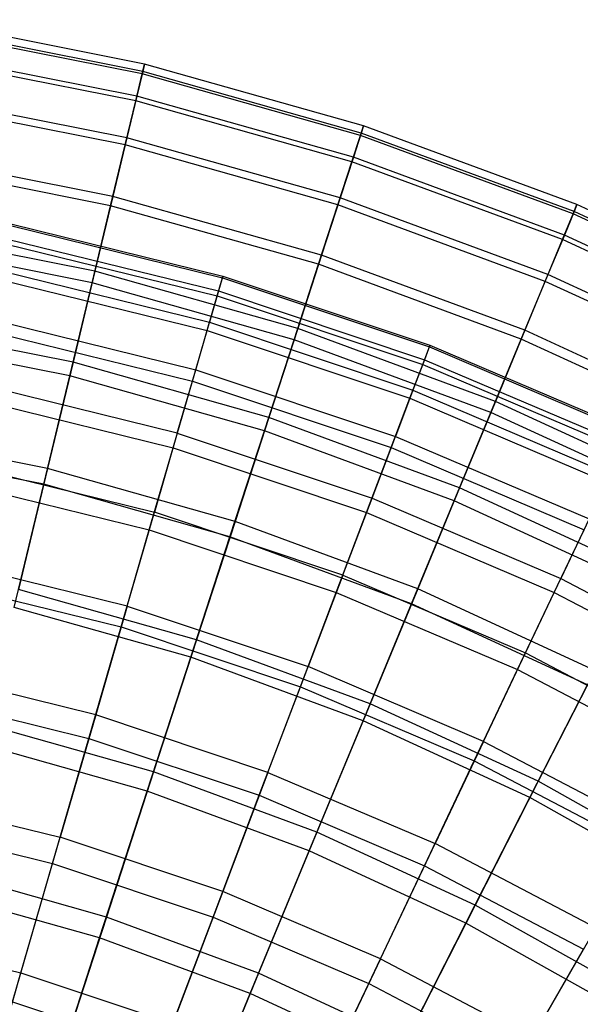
# Model space of a CAD drawing. Extents: x 0.02 to 4.75, y -2.35 to 2.37.
# Tile 127 of 131: x 2.84 to 3.29, y 1.54 to 2.34. Entities that reach past the tile are written whole.
import ezdxf

# ---------------------------------------------------------------- set-up
doc = ezdxf.new("R2010")
doc.units = 0
doc.header["$MEASUREMENT"] = 0
doc.layers.get('0').update_dxf_attribs({"color": 13, "linetype": 'CONTINUOUS'})

# ---------------------------------------------------------------- blocks, each defined once
blk = doc.blocks.new('CTLS_SNOW_BALL_ZWIS_PM_STL')
at = {"color": 0}
for p, q in [((2.93732, 2.30635, 2.84146), (2.7554, 2.34253, 2.84146)), ((2.93732, 2.30635, 2.84146), (2.7554, 2.34253, 2.84146)), ((2.9354, 2.29835, 2.6568), (2.75412, 2.33441, 2.6568)), ((2.9354, 2.29835, 2.6568), (2.75412, 2.33441, 2.6568)), ((2.93586, 2.30028, 3.0262), (2.75443, 2.33637, 3.0262)), ((2.93586, 2.30028, 3.0262), (2.75443, 2.33637, 3.0262)), ((2.93104, 2.28019, 3.20989), (2.7512, 2.31596, 3.20989)), ((2.93104, 2.28019, 3.20989), (2.7512, 2.31596, 3.20989)), ((2.93011, 2.27633, 2.47335), (2.75058, 2.31205, 2.47335)), ((2.93011, 2.27633, 2.47335), (2.75058, 2.31205, 2.47335)), ((2.9354, 2.29835, 2.6568), (2.93732, 2.30635, 2.84146)), ((2.9354, 2.29835, 2.6568), (2.93732, 2.30635, 2.84146)), ((2.93732, 2.30635, 2.84146), (2.93586, 2.30028, 3.0262)), ((2.93732, 2.30635, 2.84146), (2.93586, 2.30028, 3.0262)), ((3.11583, 2.256, 2.84146), (2.93732, 2.30635, 2.84146)), ((3.11583, 2.256, 2.84146), (2.93732, 2.30635, 2.84146)), ((2.93011, 2.27633, 2.47335), (2.9354, 2.29835, 2.6568)), ((2.93011, 2.27633, 2.47335), (2.9354, 2.29835, 2.6568)), ((2.93586, 2.30028, 3.0262), (2.93104, 2.28019, 3.20989)), ((2.93586, 2.30028, 3.0262), (2.93104, 2.28019, 3.20989)), ((3.11329, 2.24818, 2.6568), (2.9354, 2.29835, 2.6568)), ((3.11329, 2.24818, 2.6568), (2.9354, 2.29835, 2.6568)), ((3.1139, 2.25007, 3.0262), (2.93586, 2.30028, 3.0262)), ((3.1139, 2.25007, 3.0262), (2.93586, 2.30028, 3.0262)), ((2.92287, 2.24619, 3.3914), (2.74573, 2.28143, 3.3914)), ((2.92287, 2.24619, 3.3914), (2.74573, 2.28143, 3.3914)), ((2.92149, 2.24044, 2.29223), (2.7448, 2.27559, 2.29223)), ((2.92149, 2.24044, 2.29223), (2.7448, 2.27559, 2.29223)), ((2.92149, 2.24044, 2.29223), (2.93011, 2.27633, 2.47335)), ((2.92149, 2.24044, 2.29223), (2.93011, 2.27633, 2.47335)), ((2.93104, 2.28019, 3.20989), (2.92287, 2.24619, 3.3914)), ((2.93104, 2.28019, 3.20989), (2.92287, 2.24619, 3.3914)), ((3.10629, 2.22665, 2.47335), (2.93011, 2.27633, 2.47335)), ((3.10629, 2.22665, 2.47335), (2.93011, 2.27633, 2.47335)), ((3.10752, 2.23041, 3.20989), (2.93104, 2.28019, 3.20989)), ((3.10752, 2.23041, 3.20989), (2.93104, 2.28019, 3.20989)), ((3.10629, 2.22665, 2.47335), (3.11329, 2.24818, 2.6568)), ((3.10629, 2.22665, 2.47335), (3.11329, 2.24818, 2.6568)), ((3.1139, 2.25007, 3.0262), (3.10752, 2.23041, 3.20989)), ((3.1139, 2.25007, 3.0262), (3.10752, 2.23041, 3.20989)), ((3.11329, 2.24818, 2.6568), (3.11583, 2.256, 2.84146)), ((3.11329, 2.24818, 2.6568), (3.11583, 2.256, 2.84146)), ((3.2867, 2.1842, 2.6568), (3.11329, 2.24818, 2.6568)), ((3.2867, 2.1842, 2.6568), (3.11329, 2.24818, 2.6568)), ((3.11583, 2.256, 2.84146), (3.1139, 2.25007, 3.0262)), ((3.11583, 2.256, 2.84146), (3.1139, 2.25007, 3.0262)), ((3.28746, 2.18604, 3.0262), (3.1139, 2.25007, 3.0262)), ((3.28746, 2.18604, 3.0262), (3.1139, 2.25007, 3.0262)), ((3.28984, 2.1918, 2.84146), (3.11583, 2.256, 2.84146)), ((3.28984, 2.1918, 2.84146), (3.11583, 2.256, 2.84146)), ((2.9096, 2.19088, 2.11455), (2.92149, 2.24044, 2.29223)), ((2.9096, 2.19088, 2.11455), (2.92149, 2.24044, 2.29223)), ((2.92287, 2.24619, 3.3914), (2.91142, 2.19849, 3.56962)), ((2.92287, 2.24619, 3.3914), (2.91142, 2.19849, 3.56962)), ((3.09489, 2.19154, 2.29223), (2.92149, 2.24044, 2.29223)), ((3.09489, 2.19154, 2.29223), (2.92149, 2.24044, 2.29223)), ((3.09671, 2.19716, 3.3914), (2.92287, 2.24619, 3.3914)), ((3.09671, 2.19716, 3.3914), (2.92287, 2.24619, 3.3914)), ((2.91142, 2.19849, 3.56962), (2.73805, 2.23298, 3.56962)), ((2.91142, 2.19849, 3.56962), (2.73805, 2.23298, 3.56962)), ((2.9096, 2.19088, 2.11455), (2.73683, 2.22525, 2.11455)), ((2.9096, 2.19088, 2.11455), (2.73683, 2.22525, 2.11455)), ((3.09489, 2.19154, 2.29223), (3.10629, 2.22665, 2.47335)), ((3.09489, 2.19154, 2.29223), (3.10629, 2.22665, 2.47335)), ((3.10752, 2.23041, 3.20989), (3.09671, 2.19716, 3.3914)), ((3.10752, 2.23041, 3.20989), (3.09671, 2.19716, 3.3914)), ((3.27803, 2.16329, 2.47335), (3.10629, 2.22665, 2.47335)), ((3.27803, 2.16329, 2.47335), (3.10629, 2.22665, 2.47335)), ((3.27955, 2.16695, 3.20989), (3.10752, 2.23041, 3.20989)), ((3.27955, 2.16695, 3.20989), (3.10752, 2.23041, 3.20989)), ((2.91142, 2.19849, 3.56962), (2.89676, 2.1374, 3.74345)), ((2.91142, 2.19849, 3.56962), (2.89676, 2.1374, 3.74345)), ((3.08156, 2.15051, 3.56962), (2.91142, 2.19849, 3.56962)), ((3.08156, 2.15051, 3.56962), (2.91142, 2.19849, 3.56962)), ((3.09671, 2.19716, 3.3914), (3.08156, 2.15051, 3.56962)), ((3.09671, 2.19716, 3.3914), (3.08156, 2.15051, 3.56962)), ((3.26617, 2.13465, 3.3914), (3.09671, 2.19716, 3.3914)), ((3.26617, 2.13465, 3.3914), (3.09671, 2.19716, 3.3914)), ((2.89449, 2.12797, 1.9414), (2.9096, 2.19088, 2.11455)), ((2.89449, 2.12797, 1.9414), (2.9096, 2.19088, 2.11455)), ((3.07914, 2.14307, 2.11455), (2.9096, 2.19088, 2.11455)), ((3.07914, 2.14307, 2.11455), (2.9096, 2.19088, 2.11455)), ((3.07914, 2.14307, 2.11455), (3.09489, 2.19154, 2.29223)), ((3.07914, 2.14307, 2.11455), (3.09489, 2.19154, 2.29223)), ((3.26391, 2.12918, 2.29223), (3.09489, 2.19154, 2.29223)), ((3.26391, 2.12918, 2.29223), (3.09489, 2.19154, 2.29223)), ((3.27803, 2.16329, 2.47335), (3.2867, 2.1842, 2.6568)), ((3.27803, 2.16329, 2.47335), (3.2867, 2.1842, 2.6568)), ((3.28746, 2.18604, 3.0262), (3.27955, 2.16695, 3.20989)), ((3.28746, 2.18604, 3.0262), (3.27955, 2.16695, 3.20989)), ((3.2867, 2.1842, 2.6568), (3.28984, 2.1918, 2.84146)), ((3.2867, 2.1842, 2.6568), (3.28984, 2.1918, 2.84146)), ((3.45455, 2.10682, 2.6568), (3.2867, 2.1842, 2.6568)), ((3.45455, 2.10682, 2.6568), (3.2867, 2.1842, 2.6568)), ((3.28984, 2.1918, 2.84146), (3.28746, 2.18604, 3.0262)), ((3.28984, 2.1918, 2.84146), (3.28746, 2.18604, 3.0262)), ((3.45545, 2.10859, 3.0262), (3.28746, 2.18604, 3.0262)), ((3.45545, 2.10859, 3.0262), (3.28746, 2.18604, 3.0262)), ((3.45828, 2.11415, 2.84146), (3.28984, 2.1918, 2.84146)), ((3.45828, 2.11415, 2.84146), (3.28984, 2.1918, 2.84146)), ((2.82819, 2.17602, 2.92363), (3.00109, 2.1334, 2.92363)), ((2.82819, 2.17602, 2.92363), (3.00109, 2.1334, 2.92363)), ((2.89676, 2.1374, 3.74345), (2.72822, 2.17092, 3.74345)), ((2.89676, 2.1374, 3.74345), (2.72822, 2.17092, 3.74345)), ((2.82791, 2.17464, 2.74317), (3.0007, 2.13205, 2.74317)), ((2.82791, 2.17464, 2.74317), (3.0007, 2.13205, 2.74317)), ((2.89449, 2.12797, 1.9414), (2.72671, 2.16135, 1.9414)), ((2.89449, 2.12797, 1.9414), (2.72671, 2.16135, 1.9414)), ((2.82567, 2.16367, 3.10366), (2.99759, 2.1213, 3.10366)), ((2.82567, 2.16367, 3.10366), (2.99759, 2.1213, 3.10366)), ((3.26391, 2.12918, 2.29223), (3.27803, 2.16329, 2.47335)), ((3.26391, 2.12918, 2.29223), (3.27803, 2.16329, 2.47335)), ((3.27955, 2.16695, 3.20989), (3.26617, 2.13465, 3.3914)), ((3.27955, 2.16695, 3.20989), (3.26617, 2.13465, 3.3914)), ((3.44427, 2.08665, 2.47335), (3.27803, 2.16329, 2.47335)), ((3.44427, 2.08665, 2.47335), (3.27803, 2.16329, 2.47335)), ((3.44607, 2.09018, 3.20989), (3.27955, 2.16695, 3.20989)), ((3.44607, 2.09018, 3.20989), (3.27955, 2.16695, 3.20989)), ((2.82482, 2.15953, 2.56336), (2.99641, 2.11724, 2.56336)), ((2.82482, 2.15953, 2.56336), (2.99641, 2.11724, 2.56336)), ((3.08156, 2.15051, 3.56962), (3.06214, 2.09075, 3.74345)), ((3.08156, 2.15051, 3.56962), (3.06214, 2.09075, 3.74345)), ((3.2474, 2.08933, 3.56962), (3.08156, 2.15051, 3.56962)), ((3.2474, 2.08933, 3.56962), (3.08156, 2.15051, 3.56962)), ((2.82036, 2.13767, 3.28217), (2.9902, 2.0958, 3.28217)), ((2.82036, 2.13767, 3.28217), (2.9902, 2.0958, 3.28217)), ((2.89676, 2.1374, 3.74345), (2.87896, 2.06327, 3.91185)), ((2.89676, 2.1374, 3.74345), (2.87896, 2.06327, 3.91185)), ((3.06214, 2.09075, 3.74345), (2.89676, 2.1374, 3.74345)), ((3.06214, 2.09075, 3.74345), (2.89676, 2.1374, 3.74345)), ((3.05914, 2.08154, 1.9414), (3.07914, 2.14307, 2.11455)), ((3.05914, 2.08154, 1.9414), (3.07914, 2.14307, 2.11455)), ((3.2444, 2.0821, 2.11455), (3.07914, 2.14307, 2.11455)), ((3.2444, 2.0821, 2.11455), (3.07914, 2.14307, 2.11455)), ((2.81896, 2.1308, 2.38528), (2.98825, 2.08907, 2.38528)), ((2.81896, 2.1308, 2.38528), (2.98825, 2.08907, 2.38528)), ((2.87628, 2.05209, 1.77383), (2.89449, 2.12797, 1.9414)), ((2.87628, 2.05209, 1.77383), (2.89449, 2.12797, 1.9414)), ((3.05914, 2.08154, 1.9414), (2.89449, 2.12797, 1.9414)), ((3.05914, 2.08154, 1.9414), (2.89449, 2.12797, 1.9414)), ((2.99641, 2.11724, 2.56336), (3.0007, 2.13205, 2.74317)), ((2.99641, 2.11724, 2.56336), (3.0007, 2.13205, 2.74317)), ((3.00109, 2.1334, 2.92363), (2.99759, 2.1213, 3.10366)), ((3.00109, 2.1334, 2.92363), (2.99759, 2.1213, 3.10366)), ((3.0007, 2.13205, 2.74317), (3.00109, 2.1334, 2.92363)), ((3.0007, 2.13205, 2.74317), (3.00109, 2.1334, 2.92363)), ((3.0007, 2.13205, 2.74317), (3.16951, 2.07569, 2.74317)), ((3.0007, 2.13205, 2.74317), (3.16951, 2.07569, 2.74317)), ((3.00109, 2.1334, 2.92363), (3.17001, 2.07701, 2.92363)), ((3.00109, 2.1334, 2.92363), (3.17001, 2.07701, 2.92363)), ((3.2444, 2.0821, 2.11455), (3.26391, 2.12918, 2.29223)), ((3.2444, 2.0821, 2.11455), (3.26391, 2.12918, 2.29223)), ((3.26617, 2.13465, 3.3914), (3.2474, 2.08933, 3.56962)), ((3.26617, 2.13465, 3.3914), (3.2474, 2.08933, 3.56962)), ((3.42751, 2.05376, 2.29223), (3.26391, 2.12918, 2.29223)), ((3.42751, 2.05376, 2.29223), (3.26391, 2.12918, 2.29223)), ((3.4302, 2.05903, 3.3914), (3.26617, 2.13465, 3.3914)), ((3.4302, 2.05903, 3.3914), (3.26617, 2.13465, 3.3914)), ((2.99759, 2.1213, 3.10366), (2.9902, 2.0958, 3.28217)), ((2.99759, 2.1213, 3.10366), (2.9902, 2.0958, 3.28217)), ((2.99759, 2.1213, 3.10366), (3.16554, 2.06523, 3.10366)), ((2.99759, 2.1213, 3.10366), (3.16554, 2.06523, 3.10366)), ((2.98825, 2.08907, 2.38528), (2.99641, 2.11724, 2.56336)), ((2.98825, 2.08907, 2.38528), (2.99641, 2.11724, 2.56336)), ((2.99641, 2.11724, 2.56336), (3.16404, 2.06128, 2.56336)), ((2.99641, 2.11724, 2.56336), (3.16404, 2.06128, 2.56336)), ((2.87896, 2.06327, 3.91185), (2.7163, 2.09562, 3.91185)), ((2.87896, 2.06327, 3.91185), (2.7163, 2.09562, 3.91185)), ((2.81229, 2.09816, 3.45808), (2.97898, 2.05707, 3.45808)), ((2.81229, 2.09816, 3.45808), (2.97898, 2.05707, 3.45808)), ((2.97898, 2.05707, 3.45808), (2.9902, 2.0958, 3.28217)), ((2.97898, 2.05707, 3.45808), (2.9902, 2.0958, 3.28217)), ((2.9902, 2.0958, 3.28217), (3.15612, 2.04041, 3.28217)), ((2.9902, 2.0958, 3.28217), (3.15612, 2.04041, 3.28217)), ((2.81034, 2.0886, 2.21003), (2.97627, 2.0477, 2.21003)), ((2.81034, 2.0886, 2.21003), (2.97627, 2.0477, 2.21003)), ((2.97627, 2.0477, 2.21003), (2.98825, 2.08907, 2.38528)), ((2.97627, 2.0477, 2.21003), (2.98825, 2.08907, 2.38528)), ((2.98825, 2.08907, 2.38528), (3.15364, 2.03385, 2.38528)), ((2.98825, 2.08907, 2.38528), (3.15364, 2.03385, 2.38528)), ((3.06214, 2.09075, 3.74345), (3.03858, 2.01825, 3.91185)), ((3.06214, 2.09075, 3.74345), (3.03858, 2.01825, 3.91185)), ((3.22335, 2.03128, 3.74345), (3.06214, 2.09075, 3.74345)), ((3.22335, 2.03128, 3.74345), (3.06214, 2.09075, 3.74345)), ((3.2474, 2.08933, 3.56962), (3.22335, 2.03128, 3.74345)), ((3.2474, 2.08933, 3.56962), (3.22335, 2.03128, 3.74345)), ((3.40793, 2.01533, 3.56962), (3.2474, 2.08933, 3.56962)), ((3.40793, 2.01533, 3.56962), (3.2474, 2.08933, 3.56962)), ((2.87628, 2.05209, 1.77383), (2.7145, 2.08427, 1.77383)), ((2.87628, 2.05209, 1.77383), (2.7145, 2.08427, 1.77383)), ((3.03503, 2.00731, 1.77383), (3.05914, 2.08154, 1.9414)), ((3.03503, 2.00731, 1.77383), (3.05914, 2.08154, 1.9414)), ((3.21964, 2.02232, 1.9414), (3.05914, 2.08154, 1.9414)), ((3.21964, 2.02232, 1.9414), (3.05914, 2.08154, 1.9414)), ((3.21964, 2.02232, 1.9414), (3.2444, 2.0821, 2.11455)), ((3.21964, 2.02232, 1.9414), (3.2444, 2.0821, 2.11455)), ((3.40437, 2.00835, 2.11455), (3.2444, 2.0821, 2.11455)), ((3.40437, 2.00835, 2.11455), (3.2444, 2.0821, 2.11455)), ((3.16404, 2.06128, 2.56336), (3.16951, 2.07569, 2.74317)), ((3.16404, 2.06128, 2.56336), (3.16951, 2.07569, 2.74317)), ((3.17001, 2.07701, 2.92363), (3.16554, 2.06523, 3.10366)), ((3.17001, 2.07701, 2.92363), (3.16554, 2.06523, 3.10366)), ((3.16951, 2.07569, 2.74317), (3.17001, 2.07701, 2.92363)), ((3.16951, 2.07569, 2.74317), (3.17001, 2.07701, 2.92363)), ((3.16951, 2.07569, 2.74317), (3.33323, 2.00594, 2.74317)), ((3.16951, 2.07569, 2.74317), (3.33323, 2.00594, 2.74317)), ((3.17001, 2.07701, 2.92363), (3.33383, 2.00721, 2.92363)), ((3.17001, 2.07701, 2.92363), (3.33383, 2.00721, 2.92363)), ((3.16554, 2.06523, 3.10366), (3.15612, 2.04041, 3.28217)), ((3.16554, 2.06523, 3.10366), (3.15612, 2.04041, 3.28217)), ((3.16554, 2.06523, 3.10366), (3.32843, 1.99583, 3.10366)), ((3.16554, 2.06523, 3.10366), (3.32843, 1.99583, 3.10366)), ((2.87896, 2.06327, 3.91185), (2.85814, 1.97657, 4.07376)), ((2.87896, 2.06327, 3.91185), (2.85814, 1.97657, 4.07376)), ((3.03858, 2.01825, 3.91185), (2.87896, 2.06327, 3.91185)), ((3.03858, 2.01825, 3.91185), (2.87896, 2.06327, 3.91185)), ((2.964, 2.00535, 3.63032), (2.97898, 2.05707, 3.45808)), ((2.964, 2.00535, 3.63032), (2.97898, 2.05707, 3.45808)), ((2.97898, 2.05707, 3.45808), (3.14183, 2.00271, 3.45808)), ((2.97898, 2.05707, 3.45808), (3.14183, 2.00271, 3.45808)), ((3.15364, 2.03385, 2.38528), (3.16404, 2.06128, 2.56336)), ((3.15364, 2.03385, 2.38528), (3.16404, 2.06128, 2.56336)), ((3.16404, 2.06128, 2.56336), (3.32662, 1.99201, 2.56336)), ((3.16404, 2.06128, 2.56336), (3.32662, 1.99201, 2.56336)), ((2.85505, 1.9637, 1.61289), (2.87628, 2.05209, 1.77383)), ((2.85505, 1.9637, 1.61289), (2.87628, 2.05209, 1.77383)), ((3.03503, 2.00731, 1.77383), (2.87628, 2.05209, 1.77383)), ((3.03503, 2.00731, 1.77383), (2.87628, 2.05209, 1.77383)), ((2.96054, 1.99339, 2.03864), (2.97627, 2.0477, 2.21003)), ((2.96054, 1.99339, 2.03864), (2.97627, 2.0477, 2.21003)), ((2.97627, 2.0477, 2.21003), (3.13837, 1.99359, 2.21003)), ((2.97627, 2.0477, 2.21003), (3.13837, 1.99359, 2.21003)), ((2.964, 2.00535, 3.63032), (2.80152, 2.04539, 3.63032)), ((2.964, 2.00535, 3.63032), (2.80152, 2.04539, 3.63032)), ((3.15612, 2.04041, 3.28217), (3.14183, 2.00271, 3.45808)), ((3.15612, 2.04041, 3.28217), (3.14183, 2.00271, 3.45808)), ((3.15612, 2.04041, 3.28217), (3.31705, 1.97185, 3.28217)), ((3.15612, 2.04041, 3.28217), (3.31705, 1.97185, 3.28217)), ((2.79903, 2.0332, 2.03864), (2.96054, 1.99339, 2.03864)), ((2.79903, 2.0332, 2.03864), (2.96054, 1.99339, 2.03864)), ((3.13837, 1.99359, 2.21003), (3.15364, 2.03385, 2.38528)), ((3.13837, 1.99359, 2.21003), (3.15364, 2.03385, 2.38528)), ((3.15364, 2.03385, 2.38528), (3.31405, 1.96551, 2.38528)), ((3.15364, 2.03385, 2.38528), (3.31405, 1.96551, 2.38528)), ((3.22335, 2.03128, 3.74345), (3.19418, 1.96085, 3.91185)), ((3.22335, 2.03128, 3.74345), (3.19418, 1.96085, 3.91185)), ((3.3794, 1.95934, 3.74345), (3.22335, 2.03128, 3.74345)), ((3.3794, 1.95934, 3.74345), (3.22335, 2.03128, 3.74345)), ((3.03858, 2.01825, 3.91185), (3.01103, 1.93345, 4.07376)), ((3.03858, 2.01825, 3.91185), (3.01103, 1.93345, 4.07376)), ((3.19418, 1.96085, 3.91185), (3.03858, 2.01825, 3.91185)), ((3.19418, 1.96085, 3.91185), (3.03858, 2.01825, 3.91185)), ((3.18978, 1.95022, 1.77383), (3.21964, 2.02232, 1.9414)), ((3.18978, 1.95022, 1.77383), (3.21964, 2.02232, 1.9414)), ((3.375, 1.9507, 1.9414), (3.21964, 2.02232, 1.9414)), ((3.375, 1.9507, 1.9414), (3.21964, 2.02232, 1.9414)), ((2.85814, 1.97657, 4.07376), (2.70235, 2.00756, 4.07376)), ((2.85814, 1.97657, 4.07376), (2.70235, 2.00756, 4.07376)), ((3.00694, 1.92086, 1.61289), (3.03503, 2.00731, 1.77383)), ((3.00694, 1.92086, 1.61289), (3.03503, 2.00731, 1.77383)), ((3.18978, 1.95022, 1.77383), (3.03503, 2.00731, 1.77383)), ((3.18978, 1.95022, 1.77383), (3.03503, 2.00731, 1.77383)), ((2.964, 2.00535, 3.63032), (2.94534, 1.94093, 3.79787)), ((2.964, 2.00535, 3.63032), (2.94534, 1.94093, 3.79787)), ((2.964, 2.00535, 3.63032), (3.12273, 1.95235, 3.63032)), ((2.964, 2.00535, 3.63032), (3.12273, 1.95235, 3.63032)), ((3.12273, 1.95235, 3.63032), (3.14183, 2.00271, 3.45808)), ((3.12273, 1.95235, 3.63032), (3.14183, 2.00271, 3.45808)), ((3.14183, 2.00271, 3.45808), (3.29977, 1.93542, 3.45808)), ((3.14183, 2.00271, 3.45808), (3.29977, 1.93542, 3.45808)), ((2.85505, 1.9637, 1.61289), (2.70028, 1.99448, 1.61289)), ((2.85505, 1.9637, 1.61289), (2.70028, 1.99448, 1.61289)), ((2.94115, 1.92647, 1.87217), (2.96054, 1.99339, 2.03864)), ((2.94115, 1.92647, 1.87217), (2.96054, 1.99339, 2.03864)), ((2.96054, 1.99339, 2.03864), (3.11832, 1.94072, 2.03864)), ((2.96054, 1.99339, 2.03864), (3.11832, 1.94072, 2.03864)), ((3.11832, 1.94072, 2.03864), (3.13837, 1.99359, 2.21003)), ((3.11832, 1.94072, 2.03864), (3.13837, 1.99359, 2.21003)), ((3.13837, 1.99359, 2.21003), (3.29558, 1.9266, 2.21003)), ((3.13837, 1.99359, 2.21003), (3.29558, 1.9266, 2.21003)), ((2.78811, 1.97968, 3.79787), (2.94534, 1.94093, 3.79787)), ((2.78811, 1.97968, 3.79787), (2.94534, 1.94093, 3.79787)), ((2.85814, 1.97657, 4.07376), (2.83444, 1.87782, 4.22821)), ((2.85814, 1.97657, 4.07376), (2.83444, 1.87782, 4.22821)), ((3.01103, 1.93345, 4.07376), (2.85814, 1.97657, 4.07376)), ((3.01103, 1.93345, 4.07376), (2.85814, 1.97657, 4.07376)), ((2.7851, 1.96493, 1.87217), (2.94115, 1.92647, 1.87217)), ((2.7851, 1.96493, 1.87217), (2.94115, 1.92647, 1.87217)), ((2.83096, 1.86334, 1.45954), (2.85505, 1.9637, 1.61289)), ((2.83096, 1.86334, 1.45954), (2.85505, 1.9637, 1.61289)), ((3.00694, 1.92086, 1.61289), (2.85505, 1.9637, 1.61289)), ((3.00694, 1.92086, 1.61289), (2.85505, 1.9637, 1.61289)), ((3.19418, 1.96085, 3.91185), (3.16006, 1.87847, 4.07376)), ((3.19418, 1.96085, 3.91185), (3.16006, 1.87847, 4.07376)), ((3.34479, 1.89141, 3.91185), (3.19418, 1.96085, 3.91185)), ((3.34479, 1.89141, 3.91185), (3.19418, 1.96085, 3.91185)), ((3.09895, 1.88965, 3.79787), (3.12273, 1.95235, 3.63032)), ((3.09895, 1.88965, 3.79787), (3.12273, 1.95235, 3.63032)), ((3.12273, 1.95235, 3.63032), (3.27668, 1.88676, 3.63032)), ((3.12273, 1.95235, 3.63032), (3.27668, 1.88676, 3.63032)), ((3.15499, 1.86624, 1.61289), (3.18978, 1.95022, 1.77383)), ((3.15499, 1.86624, 1.61289), (3.18978, 1.95022, 1.77383)), ((3.33957, 1.88117, 1.77383), (3.18978, 1.95022, 1.77383)), ((3.33957, 1.88117, 1.77383), (3.18978, 1.95022, 1.77383)), ((2.92312, 1.86421, 3.9597), (2.94534, 1.94093, 3.79787)), ((2.92312, 1.86421, 3.9597), (2.94534, 1.94093, 3.79787)), ((3.09895, 1.88965, 3.79787), (2.94534, 1.94093, 3.79787)), ((3.09895, 1.88965, 3.79787), (2.94534, 1.94093, 3.79787)), ((3.09361, 1.87557, 1.87217), (3.11832, 1.94072, 2.03864)), ((3.09361, 1.87557, 1.87217), (3.11832, 1.94072, 2.03864)), ((3.11832, 1.94072, 2.03864), (3.27134, 1.87552, 2.03864)), ((3.11832, 1.94072, 2.03864), (3.27134, 1.87552, 2.03864)), ((3.29977, 1.93542, 3.45808), (3.27668, 1.88676, 3.63032)), ((3.29977, 1.93542, 3.45808), (3.27668, 1.88676, 3.63032)), ((3.01103, 1.93345, 4.07376), (2.97964, 1.83686, 4.22821)), ((3.01103, 1.93345, 4.07376), (2.97964, 1.83686, 4.22821)), ((3.16006, 1.87847, 4.07376), (3.01103, 1.93345, 4.07376)), ((3.16006, 1.87847, 4.07376), (3.01103, 1.93345, 4.07376)), ((2.91823, 1.84733, 1.7116), (2.94115, 1.92647, 1.87217)), ((2.91823, 1.84733, 1.7116), (2.94115, 1.92647, 1.87217)), ((2.94115, 1.92647, 1.87217), (3.09361, 1.87557, 1.87217)), ((2.94115, 1.92647, 1.87217), (3.09361, 1.87557, 1.87217)), ((2.97504, 1.8227, 1.45954), (3.00694, 1.92086, 1.61289)), ((2.97504, 1.8227, 1.45954), (3.00694, 1.92086, 1.61289)), ((3.15499, 1.86624, 1.61289), (3.00694, 1.92086, 1.61289)), ((3.15499, 1.86624, 1.61289), (3.00694, 1.92086, 1.61289)), ((3.27134, 1.87552, 2.03864), (3.29558, 1.9266, 2.21003)), ((3.27134, 1.87552, 2.03864), (3.29558, 1.9266, 2.21003)), ((2.92312, 1.86421, 3.9597), (2.77213, 1.90143, 3.9597)), ((2.92312, 1.86421, 3.9597), (2.77213, 1.90143, 3.9597)), ((3.09895, 1.88965, 3.79787), (3.07062, 1.81497, 3.9597)), ((3.09895, 1.88965, 3.79787), (3.07062, 1.81497, 3.9597)), ((3.09895, 1.88965, 3.79787), (3.24793, 1.82617, 3.79787)), ((3.09895, 1.88965, 3.79787), (3.24793, 1.82617, 3.79787)), ((2.76862, 1.88421, 1.7116), (2.91823, 1.84733, 1.7116)), ((2.76862, 1.88421, 1.7116), (2.91823, 1.84733, 1.7116)), ((3.24793, 1.82617, 3.79787), (3.27668, 1.88676, 3.63032)), ((3.24793, 1.82617, 3.79787), (3.27668, 1.88676, 3.63032)), ((3.27668, 1.88676, 3.63032), (3.42485, 1.80899, 3.63032)), ((3.27668, 1.88676, 3.63032), (3.42485, 1.80899, 3.63032)), ((2.97964, 1.83686, 4.22821), (2.83444, 1.87782, 4.22821)), ((2.97964, 1.83686, 4.22821), (2.83444, 1.87782, 4.22821)), ((3.06439, 1.79853, 1.7116), (3.09361, 1.87557, 1.87217)), ((3.06439, 1.79853, 1.7116), (3.09361, 1.87557, 1.87217)), ((3.09361, 1.87557, 1.87217), (3.24147, 1.81257, 1.87217)), ((3.09361, 1.87557, 1.87217), (3.24147, 1.81257, 1.87217)), ((3.16006, 1.87847, 4.07376), (3.12119, 1.78464, 4.22821)), ((3.16006, 1.87847, 4.07376), (3.12119, 1.78464, 4.22821)), ((3.30431, 1.81197, 4.07376), (3.16006, 1.87847, 4.07376)), ((3.30431, 1.81197, 4.07376), (3.16006, 1.87847, 4.07376)), ((3.24147, 1.81257, 1.87217), (3.27134, 1.87552, 2.03864)), ((3.24147, 1.81257, 1.87217), (3.27134, 1.87552, 2.03864)), ((3.27134, 1.87552, 2.03864), (3.41863, 1.79822, 2.03864)), ((3.27134, 1.87552, 2.03864), (3.41863, 1.79822, 2.03864)), ((2.97504, 1.8227, 1.45954), (2.83096, 1.86334, 1.45954)), ((2.97504, 1.8227, 1.45954), (2.83096, 1.86334, 1.45954)), ((2.92312, 1.86421, 3.9597), (2.89747, 1.77566, 4.11485)), ((2.92312, 1.86421, 3.9597), (2.89747, 1.77566, 4.11485)), ((2.92312, 1.86421, 3.9597), (3.07062, 1.81497, 3.9597)), ((2.92312, 1.86421, 3.9597), (3.07062, 1.81497, 3.9597)), ((3.11549, 1.77089, 1.45954), (3.15499, 1.86624, 1.61289)), ((3.11549, 1.77089, 1.45954), (3.15499, 1.86624, 1.61289)), ((3.2983, 1.80017, 1.61289), (3.15499, 1.86624, 1.61289)), ((3.2983, 1.80017, 1.61289), (3.15499, 1.86624, 1.61289)), ((2.89191, 1.75646, 1.55792), (2.91823, 1.84733, 1.7116)), ((2.89191, 1.75646, 1.55792), (2.91823, 1.84733, 1.7116)), ((2.91823, 1.84733, 1.7116), (3.06439, 1.79853, 1.7116)), ((2.91823, 1.84733, 1.7116), (3.06439, 1.79853, 1.7116)), ((2.97964, 1.83686, 4.22821), (2.94463, 1.72909, 4.37424)), ((2.97964, 1.83686, 4.22821), (2.94463, 1.72909, 4.37424)), ((3.12119, 1.78464, 4.22821), (2.97964, 1.83686, 4.22821)), ((3.12119, 1.78464, 4.22821), (2.97964, 1.83686, 4.22821)), ((2.93954, 1.71344, 1.31473), (2.97504, 1.8227, 1.45954)), ((2.93954, 1.71344, 1.31473), (2.97504, 1.8227, 1.45954)), ((3.11549, 1.77089, 1.45954), (2.97504, 1.8227, 1.45954)), ((3.11549, 1.77089, 1.45954), (2.97504, 1.8227, 1.45954)), ((3.21369, 1.75401, 3.9597), (3.24793, 1.82617, 3.79787)), ((3.21369, 1.75401, 3.9597), (3.24793, 1.82617, 3.79787)), ((3.24793, 1.82617, 3.79787), (3.39132, 1.75091, 3.79787)), ((3.24793, 1.82617, 3.79787), (3.39132, 1.75091, 3.79787)), ((3.03793, 1.72876, 4.11485), (3.07062, 1.81497, 3.9597)), ((3.03793, 1.72876, 4.11485), (3.07062, 1.81497, 3.9597)), ((3.21369, 1.75401, 3.9597), (3.07062, 1.81497, 3.9597)), ((3.21369, 1.75401, 3.9597), (3.07062, 1.81497, 3.9597)), ((2.89747, 1.77566, 4.11485), (2.75369, 1.8111, 4.11485)), ((2.89747, 1.77566, 4.11485), (2.75369, 1.8111, 4.11485)), ((3.20615, 1.73813, 1.7116), (3.24147, 1.81257, 1.87217)), ((3.20615, 1.73813, 1.7116), (3.24147, 1.81257, 1.87217)), ((3.24147, 1.81257, 1.87217), (3.38379, 1.73788, 1.87217)), ((3.24147, 1.81257, 1.87217), (3.38379, 1.73788, 1.87217)), ((3.30431, 1.81197, 4.07376), (3.25821, 1.72148, 4.22821)), ((3.30431, 1.81197, 4.07376), (3.25821, 1.72148, 4.22821)), ((3.03084, 1.71007, 1.55792), (3.06439, 1.79853, 1.7116)), ((3.03084, 1.71007, 1.55792), (3.06439, 1.79853, 1.7116)), ((3.06439, 1.79853, 1.7116), (3.20615, 1.73813, 1.7116)), ((3.06439, 1.79853, 1.7116), (3.20615, 1.73813, 1.7116)), ((3.25145, 1.70821, 1.45954), (3.2983, 1.80017, 1.61289)), ((3.25145, 1.70821, 1.45954), (3.2983, 1.80017, 1.61289)), ((2.74969, 1.79151, 1.55792), (2.89191, 1.75646, 1.55792)), ((2.74969, 1.79151, 1.55792), (2.89191, 1.75646, 1.55792)), ((3.12119, 1.78464, 4.22821), (3.07783, 1.67995, 4.37424)), ((3.12119, 1.78464, 4.22821), (3.07783, 1.67995, 4.37424)), ((3.25821, 1.72148, 4.22821), (3.12119, 1.78464, 4.22821)), ((3.25821, 1.72148, 4.22821), (3.12119, 1.78464, 4.22821)), ((2.89747, 1.77566, 4.11485), (2.86855, 1.6758, 4.26236)), ((2.89747, 1.77566, 4.11485), (2.86855, 1.6758, 4.26236)), ((3.03793, 1.72876, 4.11485), (2.89747, 1.77566, 4.11485)), ((3.03793, 1.72876, 4.11485), (2.89747, 1.77566, 4.11485)), ((2.94463, 1.72909, 4.37424), (2.80798, 1.76763, 4.37424)), ((2.94463, 1.72909, 4.37424), (2.80798, 1.76763, 4.37424)), ((3.07153, 1.66475, 1.31473), (3.11549, 1.77089, 1.45954)), ((3.07153, 1.66475, 1.31473), (3.11549, 1.77089, 1.45954)), ((3.25145, 1.70821, 1.45954), (3.11549, 1.77089, 1.45954)), ((3.25145, 1.70821, 1.45954), (3.11549, 1.77089, 1.45954)), ((2.93954, 1.71344, 1.31473), (2.80414, 1.75163, 1.31473)), ((2.93954, 1.71344, 1.31473), (2.80414, 1.75163, 1.31473)), ((2.86235, 1.6544, 1.41204), (2.89191, 1.75646, 1.55792)), ((2.86235, 1.6544, 1.41204), (2.89191, 1.75646, 1.55792)), ((2.89191, 1.75646, 1.55792), (3.03084, 1.71007, 1.55792)), ((2.89191, 1.75646, 1.55792), (3.03084, 1.71007, 1.55792)), ((3.21369, 1.75401, 3.9597), (3.17417, 1.67072, 4.11485)), ((3.21369, 1.75401, 3.9597), (3.17417, 1.67072, 4.11485)), ((3.21369, 1.75401, 3.9597), (3.35138, 1.68174, 3.9597)), ((3.21369, 1.75401, 3.9597), (3.35138, 1.68174, 3.9597)), ((3.1656, 1.65266, 1.55792), (3.20615, 1.73813, 1.7116)), ((3.1656, 1.65266, 1.55792), (3.20615, 1.73813, 1.7116)), ((3.20615, 1.73813, 1.7116), (3.3426, 1.66652, 1.7116)), ((3.20615, 1.73813, 1.7116), (3.3426, 1.66652, 1.7116)), ((2.94463, 1.72909, 4.37424), (2.90619, 1.61079, 4.51097)), ((2.94463, 1.72909, 4.37424), (2.90619, 1.61079, 4.51097)), ((3.07783, 1.67995, 4.37424), (2.94463, 1.72909, 4.37424)), ((3.07783, 1.67995, 4.37424), (2.94463, 1.72909, 4.37424)), ((3.03793, 1.72876, 4.11485), (3.00107, 1.63156, 4.26236)), ((3.03793, 1.72876, 4.11485), (3.00107, 1.63156, 4.26236)), ((3.03793, 1.72876, 4.11485), (3.17417, 1.67072, 4.11485)), ((3.03793, 1.72876, 4.11485), (3.17417, 1.67072, 4.11485)), ((3.25821, 1.72148, 4.22821), (3.20676, 1.62051, 4.37424)), ((3.25821, 1.72148, 4.22821), (3.20676, 1.62051, 4.37424)), ((3.38984, 1.64776, 4.22821), (3.25821, 1.72148, 4.22821)), ((3.38984, 1.64776, 4.22821), (3.25821, 1.72148, 4.22821)), ((2.90065, 1.59374, 1.17935), (2.93954, 1.71344, 1.31473)), ((2.90065, 1.59374, 1.17935), (2.93954, 1.71344, 1.31473)), ((3.07153, 1.66475, 1.31473), (2.93954, 1.71344, 1.31473)), ((3.07153, 1.66475, 1.31473), (2.93954, 1.71344, 1.31473)), ((2.73289, 1.70924, 4.26236), (2.86855, 1.6758, 4.26236)), ((2.73289, 1.70924, 4.26236), (2.86855, 1.6758, 4.26236)), ((2.99317, 1.61072, 1.41204), (3.03084, 1.71007, 1.55792)), ((2.99317, 1.61072, 1.41204), (3.03084, 1.71007, 1.55792)), ((3.03084, 1.71007, 1.55792), (3.1656, 1.65266, 1.55792)), ((3.03084, 1.71007, 1.55792), (3.1656, 1.65266, 1.55792)), ((3.19929, 1.60585, 1.31473), (3.25145, 1.70821, 1.45954)), ((3.19929, 1.60585, 1.31473), (3.25145, 1.70821, 1.45954)), ((3.38206, 1.63506, 1.45954), (3.25145, 1.70821, 1.45954)), ((3.38206, 1.63506, 1.45954), (3.25145, 1.70821, 1.45954)), ((2.72844, 1.6874, 1.41204), (2.86235, 1.6544, 1.41204)), ((2.72844, 1.6874, 1.41204), (2.86235, 1.6544, 1.41204)), ((3.07783, 1.67995, 4.37424), (3.03022, 1.56503, 4.51097)), ((3.07783, 1.67995, 4.37424), (3.03022, 1.56503, 4.51097)), ((3.20676, 1.62051, 4.37424), (3.07783, 1.67995, 4.37424)), ((3.20676, 1.62051, 4.37424), (3.07783, 1.67995, 4.37424)), ((2.83652, 1.56525, 4.40137), (2.86855, 1.6758, 4.26236)), ((2.83652, 1.56525, 4.40137), (2.86855, 1.6758, 4.26236)), ((3.00107, 1.63156, 4.26236), (2.86855, 1.6758, 4.26236)), ((3.00107, 1.63156, 4.26236), (2.86855, 1.6758, 4.26236)), ((3.1296, 1.5768, 4.26236), (3.17417, 1.67072, 4.11485)), ((3.1296, 1.5768, 4.26236), (3.17417, 1.67072, 4.11485)), ((3.30529, 1.6019, 4.11485), (3.17417, 1.67072, 4.11485)), ((3.30529, 1.6019, 4.11485), (3.17417, 1.67072, 4.11485)), ((3.02337, 1.54847, 1.17935), (3.07153, 1.66475, 1.31473)), ((3.02337, 1.54847, 1.17935), (3.07153, 1.66475, 1.31473)), ((3.19929, 1.60585, 1.31473), (3.07153, 1.66475, 1.31473)), ((3.19929, 1.60585, 1.31473), (3.07153, 1.66475, 1.31473)), ((2.82972, 1.54177, 1.27486), (2.86235, 1.6544, 1.41204)), ((2.82972, 1.54177, 1.27486), (2.86235, 1.6544, 1.41204)), ((2.86235, 1.6544, 1.41204), (2.99317, 1.61072, 1.41204)), ((2.86235, 1.6544, 1.41204), (2.99317, 1.61072, 1.41204)), ((2.90619, 1.61079, 4.51097), (2.77894, 1.64667, 4.51097)), ((2.90619, 1.61079, 4.51097), (2.77894, 1.64667, 4.51097)), ((3.12005, 1.55667, 1.41204), (3.1656, 1.65266, 1.55792)), ((3.12005, 1.55667, 1.41204), (3.1656, 1.65266, 1.55792)), ((3.1656, 1.65266, 1.55792), (3.29529, 1.58459, 1.55792)), ((3.1656, 1.65266, 1.55792), (3.29529, 1.58459, 1.55792)), ((3.00107, 1.63156, 4.26236), (2.96025, 1.52394, 4.40137)), ((3.00107, 1.63156, 4.26236), (2.96025, 1.52394, 4.40137)), ((3.1296, 1.5768, 4.26236), (3.00107, 1.63156, 4.26236)), ((3.1296, 1.5768, 4.26236), (3.00107, 1.63156, 4.26236)), ((2.90065, 1.59374, 1.17935), (2.77476, 1.62925, 1.17935)), ((2.90065, 1.59374, 1.17935), (2.77476, 1.62925, 1.17935)), ((3.20676, 1.62051, 4.37424), (3.15029, 1.50968, 4.51097)), ((3.20676, 1.62051, 4.37424), (3.15029, 1.50968, 4.51097)), ((3.33063, 1.55114, 4.37424), (3.20676, 1.62051, 4.37424)), ((3.33063, 1.55114, 4.37424), (3.20676, 1.62051, 4.37424)), ((2.90619, 1.61079, 4.51097), (2.86456, 1.48268, 4.63755)), ((2.90619, 1.61079, 4.51097), (2.86456, 1.48268, 4.63755)), ((3.03022, 1.56503, 4.51097), (2.90619, 1.61079, 4.51097)), ((3.03022, 1.56503, 4.51097), (2.90619, 1.61079, 4.51097)), ((2.95159, 1.50109, 1.27486), (2.99317, 1.61072, 1.41204)), ((2.95159, 1.50109, 1.27486), (2.99317, 1.61072, 1.41204)), ((2.99317, 1.61072, 1.41204), (3.12005, 1.55667, 1.41204)), ((2.99317, 1.61072, 1.41204), (3.12005, 1.55667, 1.41204)), ((3.14215, 1.49371, 1.17935), (3.19929, 1.60585, 1.31473)), ((3.14215, 1.49371, 1.17935), (3.19929, 1.60585, 1.31473)), ((3.32203, 1.53711, 1.31473), (3.19929, 1.60585, 1.31473)), ((3.32203, 1.53711, 1.31473), (3.19929, 1.60585, 1.31473)), ((3.30529, 1.6019, 4.11485), (3.25331, 1.51187, 4.26236)), ((3.30529, 1.6019, 4.11485), (3.25331, 1.51187, 4.26236)), ((2.70987, 1.59646, 4.40137), (2.83652, 1.56525, 4.40137)), ((2.70987, 1.59646, 4.40137), (2.83652, 1.56525, 4.40137)), ((2.85861, 1.46435, 1.05423), (2.90065, 1.59374, 1.17935)), ((2.85861, 1.46435, 1.05423), (2.90065, 1.59374, 1.17935)), ((3.02337, 1.54847, 1.17935), (2.90065, 1.59374, 1.17935)), ((3.02337, 1.54847, 1.17935), (2.90065, 1.59374, 1.17935)), ((3.24216, 1.49257, 1.41204), (3.29529, 1.58459, 1.55792)), ((3.24216, 1.49257, 1.41204), (3.29529, 1.58459, 1.55792)), ((3.1296, 1.5768, 4.26236), (3.08026, 1.47281, 4.40137)), ((3.1296, 1.5768, 4.26236), (3.08026, 1.47281, 4.40137)), ((3.1296, 1.5768, 4.26236), (3.25331, 1.51187, 4.26236)), ((3.1296, 1.5768, 4.26236), (3.25331, 1.51187, 4.26236)), ((2.8016, 1.44466, 4.53101), (2.83652, 1.56525, 4.40137)), ((2.8016, 1.44466, 4.53101), (2.83652, 1.56525, 4.40137)), ((2.83652, 1.56525, 4.40137), (2.96025, 1.52394, 4.40137)), ((2.83652, 1.56525, 4.40137), (2.96025, 1.52394, 4.40137)), ((3.03022, 1.56503, 4.51097), (2.97868, 1.44058, 4.63755)), ((3.03022, 1.56503, 4.51097), (2.97868, 1.44058, 4.63755)), ((3.15029, 1.50968, 4.51097), (3.03022, 1.56503, 4.51097)), ((3.15029, 1.50968, 4.51097), (3.03022, 1.56503, 4.51097)), ((3.06978, 1.45073, 1.27486), (3.12005, 1.55667, 1.41204)), ((3.06978, 1.45073, 1.27486), (3.12005, 1.55667, 1.41204)), ((3.12005, 1.55667, 1.41204), (3.24216, 1.49257, 1.41204)), ((3.12005, 1.55667, 1.41204), (3.24216, 1.49257, 1.41204)), ((2.82972, 1.54177, 1.27486), (2.95159, 1.50109, 1.27486)), ((2.82972, 1.54177, 1.27486), (2.95159, 1.50109, 1.27486)), ((2.9713, 1.42277, 1.05423), (3.02337, 1.54847, 1.17935)), ((2.9713, 1.42277, 1.05423), (3.02337, 1.54847, 1.17935)), ((3.14215, 1.49371, 1.17935), (3.02337, 1.54847, 1.17935)), ((3.14215, 1.49371, 1.17935), (3.02337, 1.54847, 1.17935))]:
    blk.add_line(p, q, dxfattribs=at)

msp = doc.modelspace()

# ---------------------------------------------------------------- block references
at = {"color": 0}
msp.add_blockref('CTLS_SNOW_BALL_ZWIS_PM_STL', (0, 0), dxfattribs=at)

doc.saveas('drawing.dxf')
